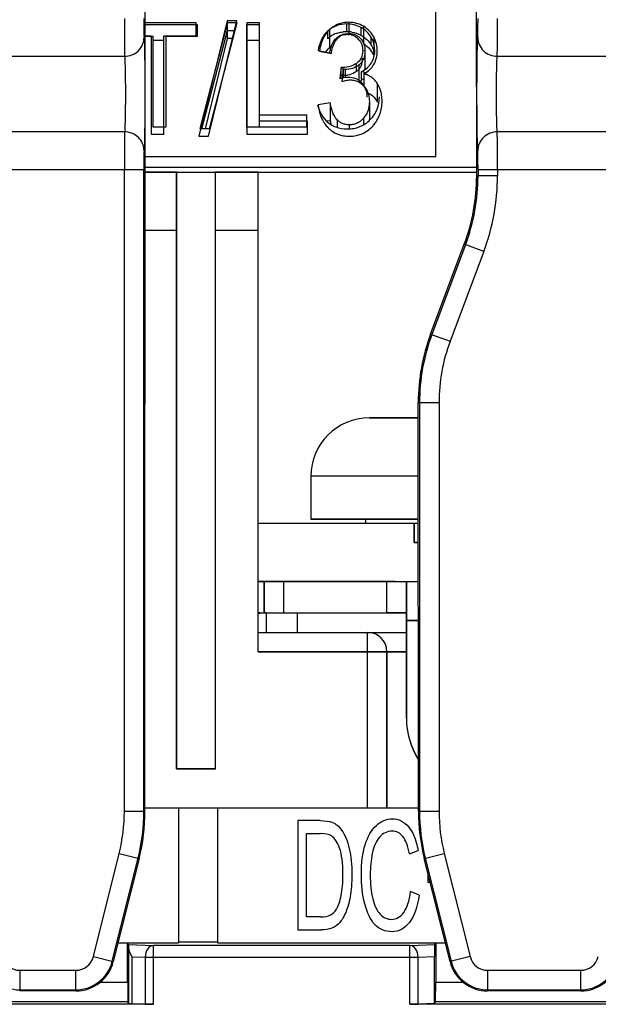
# Model space of a CAD drawing. Header units: millimetres. Extents: x 0 to 1105, y 0 to 772.
# Tile 13 of 50: x 150 to 165, y 341 to 366. Entities that reach past the tile are written whole.
import ezdxf

# ---------------------------------------------------------------- set-up
doc = ezdxf.new("R2010")
doc.units = ezdxf.units.MM
doc.header["$LTSCALE"] = 60.775
doc.layers.get('0').update_dxf_attribs({"linetype": 'CONTINUOUS'})
doc.layers.add('07_ALL_FEATURES', color=7, linetype='CONTINUOUS')

msp = doc.modelspace()

# ---------------------------------------------------------------- linework, layer by layer
at = {"linetype": 'Continuous'}
for p, q in [((160.813, 362.369), (160.813, 372.21)), ((154.671, 365.798), (153.363, 365.798)), ((154.671, 365.461), (154.671, 365.798)), ((155.465, 365.846), (154.741, 362.892)), ((154.988, 362.892), (155.711, 365.846)), ((155.465, 365.846), (155.465, 365.391)), ((155.711, 365.846), (155.465, 365.846)), ((155.967, 365.798), (155.967, 362.941)), ((156.297, 365.798), (155.967, 365.798)), ((156.297, 363.122), (156.297, 365.798)), ((158.583, 365.809), (158.583, 365.521)), ((158.086, 365.615), (158.086, 365.159)), ((158.959, 365.708), (158.959, 365.276)), ((153.363, 365.461), (153.513, 365.461)), ((153.513, 365.461), (153.513, 362.941)), ((153.844, 365.342), (153.564, 365.342)), ((153.844, 362.941), (153.844, 365.461)), ((153.844, 365.461), (154.671, 365.461)), ((155.465, 365.391), (154.898, 363.077)), ((155.599, 365.391), (155.465, 365.391)), ((156.293, 365.342), (155.969, 365.342)), ((159.222, 365.435), (159.222, 364.979)), ((157.831, 365.069), (158.138, 365.006)), ((158.999, 365.075), (158.999, 364.619)), ((158.439, 364.601), (158.405, 364.293)), ((158.439, 364.601), (158.439, 364.389)), ((158.489, 364.597), (158.489, 364.398)), ((158.842, 364.715), (158.842, 364.322)), ((158.97, 364.488), (158.97, 364.187)), ((159.314, 364.244), (159.314, 363.789)), ((159.111, 363.777), (159.111, 363.321)), ((158.107, 363.742), (157.8, 363.695)), ((158.107, 363.742), (158.107, 363.286)), ((157.529, 363.278), (156.297, 363.278)), ((157.529, 362.941), (157.529, 363.278)), ((158.107, 363.286), (158.017, 363.272)), ((158.286, 363.311), (158.286, 363.115)), ((158.962, 363.351), (158.962, 363.179)), ((158.596, 363.18), (158.596, 363.078)), ((153.513, 362.941), (153.844, 362.941)), ((154.741, 362.892), (154.988, 362.892)), ((155.967, 362.941), (157.529, 362.941)), ((153.362, 362.369), (160.813, 362.369)), ((154.163, 361.969), (153.362, 361.969)), ((154.163, 361.969), (154.163, 346.669)), ((155.163, 346.669), (155.163, 361.969)), ((156.263, 361.969), (155.163, 361.969)), ((156.263, 349.669), (156.263, 361.969)), ((154.163, 360.469), (153.362, 360.469)), ((156.263, 360.469), (155.163, 360.469)), ((159.113, 355.669), (160.366, 355.669)), ((157.613, 354.169), (157.613, 353.069)), ((160.366, 354.169), (157.613, 354.169)), ((156.263, 352.969), (160.367, 352.969)), ((160.367, 353.069), (157.613, 353.069)), ((159.013, 353.069), (159.013, 352.969)), ((160.263, 352.969), (160.263, 352.469)), ((160.263, 352.469), (160.367, 352.469)), ((156.263, 351.469), (160.367, 351.469)), ((156.413, 351.469), (156.413, 350.669)), ((156.913, 351.469), (156.913, 350.669)), ((159.563, 350.669), (159.563, 351.469)), ((160.063, 351.469), (160.063, 347.969)), ((156.313, 350.669), (156.413, 350.669)), ((156.463, 350.669), (156.413, 350.669)), ((157.263, 350.669), (157.263, 350.169)), ((157.263, 350.669), (159.563, 350.669)), ((160.063, 350.669), (159.563, 350.669)), ((160.063, 350.469), (160.367, 350.469)), ((156.263, 350.169), (160.063, 350.169)), ((159.063, 345.669), (159.063, 350.169)), ((156.263, 349.669), (160.063, 349.669)), ((159.563, 345.669), (159.563, 349.669)), ((154.163, 346.669), (155.163, 346.669))]:
    msp.add_line(p, q, dxfattribs=at)
for centre, radius, start, end in [((158.602, 365.105), 0.424, 137.2506, 140.2728), ((158.573, 365.143), 0.377, 107.3469, 116.2162), ((158.589, 365.035), 0.486, 89.9911, 92.3652), ((158.532, 365.079), 0.472, 41.5241, 41.8323), ((159.333, 364.828), 1.521, 170.5843, 170.8868), ((158.592, 364.637), 0.727, 128.5184, 134.0943), ((158.379, 365.075), 0.62, 359.995, 1.434), ((158.471, 364.582), 0.849, 25.8371, 27.9017), ((158.262, 364.619), 0.737, 358.4617, 0.0093), ((158.631, 364.547), 0.357, 314.27, 323.1836), ((158.574, 363.825), 0.53, 41.7197, 43.1236), ((158.566, 363.818), 0.541, 41.1853, 41.7225), ((158.559, 363.811), 0.551, 38.509, 41.1897), ((158.827, 363.457), 0.592, 61.5928, 64.9386), ((158.773, 363.428), 0.65, 27.1667, 33.6552), ((159.021, 363.799), 1.226, 184.8601, 189.9049), ((158.639, 363.688), 0.825, 210.3443, 215.9607), ((159.642, 363.547), 1.557, 189.6572, 193.2947), ((158.289, 363.321), 0.822, 357.9957, 0.0085), ((158.635, 363.686), 0.821, 215.9759, 224.2188), ((158.594, 363.846), 0.956, 268.1168, 270.0073), ((159.113, 354.169), 1.5, 90, 180), ((156.313, 350.019), 0.65, 90, 94.4119), ((159.063, 349.669), 0.5, 0, 90), ((162.063, 347.969), 2, 180, 211.7618)]:
    msp.add_arc(centre, radius, start, end, dxfattribs=at)
for points, knots in [([(158.583, 365.809), (158.534, 365.809), (158.439, 365.802), (158.304, 365.763), (158.185, 365.699), (158.117, 365.644), (158.086, 365.615)], [0, 0, 0, 0, 0.264476, 0.522084, 0.76747, 1, 1, 1, 1]), ([(158.959, 365.708), (158.904, 365.74), (158.782, 365.792), (158.65, 365.809), (158.583, 365.809)], [0, 0, 0, 0, 0.488334, 1, 1, 1, 1]), ([(158.086, 365.615), (158.048, 365.578), (157.982, 365.497), (157.909, 365.361), (157.86, 365.221), (157.84, 365.125), (157.832, 365.077)], [0, 0, 0, 0, 0.262841, 0.514152, 0.75882, 1, 1, 1, 1]), ([(159.222, 365.435), (159.193, 365.489), (159.119, 365.595), (159.017, 365.675), (158.959, 365.708)], [0, 0, 0, 0, 0.481066, 1, 1, 1, 1]), ([(158.138, 365.006), (158.144, 365.06), (158.165, 365.167), (158.206, 365.269), (158.234, 365.316)], [0, 0, 0, 0, 0.493916, 1, 1, 1, 1]), ([(158.234, 365.316), (158.237, 365.322), (158.25, 365.342), (158.264, 365.362), (158.276, 365.376)], [0, 0, 0, 0, 0.246732, 1, 1, 1, 1]), ([(158.291, 365.393), (158.299, 365.401), (158.333, 365.436), (158.374, 365.464), (158.407, 365.481)], [0, 0, 0, 0, 0.241081, 1, 1, 1, 1]), ([(158.461, 365.502), (158.469, 365.505), (158.505, 365.515), (158.542, 365.519), (158.569, 365.521)], [0, 0, 0, 0, 0.246819, 1, 1, 1, 1]), ([(158.589, 365.521), (158.619, 365.521), (158.677, 365.516), (158.758, 365.49), (158.828, 365.448), (158.867, 365.412), (158.884, 365.393)], [0, 0, 0, 0, 0.266777, 0.525286, 0.769615, 1, 1, 1, 1]), ([(158.885, 365.391), (158.914, 365.359), (158.962, 365.287), (158.986, 365.204), (158.992, 365.163)], [0, 0, 0, 0, 0.512673, 1, 1, 1, 1]), ([(159.314, 365.067), (159.314, 365.13), (159.299, 365.258), (159.252, 365.378), (159.222, 365.435)], [0, 0, 0, 0, 0.493603, 1, 1, 1, 1]), ([(158.086, 365.159), (158.077, 365.15), (158.043, 365.115), (158.012, 365.076), (157.991, 365.046)], [0, 0, 0, 0, 0.255163, 1, 1, 1, 1]), ([(159.222, 364.979), (159.194, 365.032), (159.123, 365.134), (159.026, 365.212), (158.972, 365.245)], [0, 0, 0, 0, 0.481863, 1, 1, 1, 1]), ([(158.999, 365.075), (158.999, 365.043), (158.996, 364.999), (158.988, 364.957), (158.986, 364.947)], [0, 0, 0, 0, 0.748809, 1, 1, 1, 1]), ([(159.227, 364.73), (159.257, 364.781), (159.301, 364.891), (159.314, 365.009), (159.314, 365.067)], [0, 0, 0, 0, 0.50692, 1, 1, 1, 1]), ([(158.986, 364.947), (158.977, 364.903), (158.953, 364.838), (158.898, 364.762), (158.861, 364.729), (158.842, 364.715)], [0, 0, 0, 0, 0.479425, 0.73279, 1, 1, 1, 1]), ([(158.489, 364.597), (158.48, 364.597), (158.464, 364.597), (158.447, 364.6), (158.439, 364.601)], [0, 0, 0, 0, 0.501621, 1, 1, 1, 1]), ([(158.842, 364.715), (158.793, 364.678), (158.681, 364.617), (158.554, 364.597), (158.489, 364.597)], [0, 0, 0, 0, 0.483544, 1, 1, 1, 1]), ([(158.97, 364.488), (159.025, 364.517), (159.124, 364.585), (159.199, 364.68), (159.227, 364.73)], [0, 0, 0, 0, 0.519867, 1, 1, 1, 1]), ([(158.405, 364.293), (158.418, 364.297), (158.47, 364.312), (158.523, 364.323), (158.563, 364.328)], [0, 0, 0, 0, 0.247874, 1, 1, 1, 1]), ([(158.622, 364.332), (158.661, 364.332), (158.738, 364.324), (158.81, 364.297), (158.843, 364.279)], [0, 0, 0, 0, 0.510337, 1, 1, 1, 1]), ([(158.843, 364.279), (158.855, 364.273), (158.897, 364.248), (158.936, 364.215), (158.961, 364.188)], [0, 0, 0, 0, 0.259396, 1, 1, 1, 1]), ([(159.314, 364.244), (159.296, 364.272), (159.253, 364.326), (159.174, 364.396), (159.079, 364.453), (159.007, 364.478), (158.97, 364.488)], [0, 0, 0, 0, 0.231669, 0.474593, 0.730986, 1, 1, 1, 1]), ([(158.99, 364.154), (159.014, 364.124), (159.055, 364.059), (159.081, 363.988), (159.09, 363.952)], [0, 0, 0, 0, 0.509782, 1, 1, 1, 1]), ([(159.426, 363.939), (159.419, 363.992), (159.394, 364.099), (159.345, 364.198), (159.314, 364.244)], [0, 0, 0, 0, 0.492008, 1, 1, 1, 1]), ([(159.111, 363.777), (159.111, 363.702), (159.096, 363.587), (159.034, 363.446), (158.988, 363.382), (158.962, 363.351)], [0, 0, 0, 0, 0.486552, 0.738003, 1, 1, 1, 1]), ([(159.09, 363.952), (159.094, 363.937), (159.107, 363.88), (159.111, 363.821), (159.111, 363.777)], [0, 0, 0, 0, 0.251744, 1, 1, 1, 1]), ([(159.314, 363.789), (159.289, 363.827), (159.228, 363.899), (159.151, 363.955), (159.108, 363.978)], [0, 0, 0, 0, 0.483088, 1, 1, 1, 1]), ([(159.198, 363.15), (159.239, 363.194), (159.311, 363.29), (159.387, 363.449), (159.429, 363.616), (159.437, 363.729), (159.437, 363.784)], [0, 0, 0, 0, 0.26259, 0.513976, 0.758422, 1, 1, 1, 1]), ([(157.814, 363.588), (157.823, 363.533), (157.851, 363.424), (157.898, 363.321), (157.926, 363.271)], [0, 0, 0, 0, 0.493693, 1, 1, 1, 1]), ([(158.286, 363.311), (158.23, 363.368), (158.173, 363.478), (158.129, 363.628), (158.113, 363.704), (158.107, 363.742)], [0, 0, 0, 0, 0.510048, 0.756183, 1, 1, 1, 1]), ([(158.596, 363.18), (158.566, 363.18), (158.505, 363.186), (158.42, 363.212), (158.346, 363.255), (158.304, 363.292), (158.286, 363.311)], [0, 0, 0, 0, 0.265899, 0.523802, 0.76832, 1, 1, 1, 1]), ([(158.962, 363.351), (158.941, 363.327), (158.894, 363.281), (158.808, 363.224), (158.707, 363.188), (158.633, 363.18), (158.596, 363.18)], [0, 0, 0, 0, 0.230388, 0.473715, 0.731894, 1, 1, 1, 1]), ([(158.047, 363.113), (158.078, 363.082), (158.147, 363.021), (158.27, 362.95), (158.411, 362.904), (158.512, 362.892), (158.563, 362.89)], [0, 0, 0, 0, 0.232012, 0.476774, 0.734364, 1, 1, 1, 1]), ([(158.595, 362.89), (158.655, 362.89), (158.773, 362.9), (158.94, 362.953), (159.083, 363.038), (159.163, 363.111), (159.198, 363.15)], [0, 0, 0, 0, 0.266537, 0.524849, 0.76919, 1, 1, 1, 1])]:
    msp.add_open_spline(points, degree=3, knots=knots, dxfattribs=at)
for points in [[(158.992, 365.163), (158.996, 365.139), (158.998, 365.115), (158.998, 365.09)], [(158.563, 364.328), (158.582, 364.331), (158.602, 364.332), (158.622, 364.332)], [(159.437, 363.784), (159.437, 363.836), (159.434, 363.888), (159.426, 363.939)]]:
    msp.add_open_spline(points, degree=3, dxfattribs=at)
at = {"layer": '07_ALL_FEATURES', "linetype": 'Continuous'}
for p, q in [((160.813, 362.369), (160.813, 372.21)), ((153.357, 345.585), (153.364, 369.419)), ((161.864, 361.876), (161.862, 369.419)), ((155.477, 365.801), (154.767, 363.077)), ((155.009, 363.077), (155.718, 365.801)), ((155.477, 365.603), (155.477, 365.801)), ((155.477, 365.801), (155.718, 365.801)), ((153.363, 365.756), (154.698, 365.756)), ((154.698, 365.756), (154.698, 365.445)), ((154.818, 363.077), (155.477, 365.603)), ((155.477, 365.603), (155.651, 365.603)), ((155.969, 363.122), (155.969, 365.756)), ((155.969, 365.756), (156.293, 365.756)), ((156.293, 363.235), (156.293, 365.756)), ((158.046, 365.389), (158.046, 365.587)), ((158.532, 365.569), (158.532, 365.767)), ((158.901, 365.475), (158.901, 365.673)), ((153.564, 365.445), (153.363, 365.445)), ((153.564, 363.122), (153.564, 365.445)), ((153.888, 365.445), (153.888, 363.122)), ((154.698, 365.445), (153.888, 365.445)), ((159.159, 365.224), (159.159, 365.421)), ((157.795, 365.084), (158.096, 365.026)), ((158.94, 365.075), (158.94, 365.089)), ((148.891, 364.937), (152.835, 364.937)), ((162.391, 364.937), (172.635, 364.937)), ((158.392, 364.653), (158.358, 364.369)), ((158.392, 364.455), (158.392, 364.653)), ((158.44, 364.451), (158.44, 364.649)), ((158.786, 364.56), (158.786, 364.757)), ((158.912, 364.351), (158.912, 364.548)), ((158.382, 364.375), (158.392, 364.455)), ((156.293, 363.433), (157.499, 363.433)), ((157.499, 363.433), (157.499, 363.122)), ((152.835, 363.001), (148.891, 363.001)), ((153.888, 363.122), (153.564, 363.122)), ((155.009, 363.077), (154.767, 363.077)), ((157.499, 363.122), (155.969, 363.122)), ((165.786, 363.001), (162.391, 363.001)), ((153.362, 362.369), (160.813, 362.369)), ((148.398, 362.033), (153.328, 362.033)), ((152.828, 345.585), (152.828, 362.033)), ((153.328, 345.585), (153.328, 362.033)), ((153.362, 362.094), (161.864, 362.094)), ((161.898, 362.033), (161.898, 361.876)), ((161.898, 362.033), (166.278, 362.033)), ((162.398, 362.033), (162.398, 361.876)), ((153.362, 361.969), (161.864, 361.969)), ((154.163, 346.669), (154.163, 361.969)), ((155.163, 346.669), (155.163, 361.969)), ((156.263, 349.669), (156.263, 361.969)), ((162.398, 361.876), (161.864, 361.876)), ((154.163, 360.469), (153.362, 360.469)), ((156.263, 360.469), (155.163, 360.469)), ((160.683, 357.817), (161.546, 360.12)), ((161.577, 360.108), (160.714, 357.806)), ((162.046, 359.932), (161.546, 360.12)), ((162.046, 359.932), (161.182, 357.63)), ((160.683, 357.817), (161.182, 357.63)), ((160.369, 345.585), (160.366, 356.062)), ((160.366, 356.062), (160.898, 356.062)), ((160.398, 356.062), (160.398, 345.585)), ((160.898, 356.062), (160.898, 345.585)), ((160.366, 355.669), (159.113, 355.669)), ((157.613, 354.169), (157.613, 353.069)), ((160.366, 354.169), (157.613, 354.169)), ((156.263, 352.969), (160.367, 352.969)), ((157.613, 353.069), (160.367, 353.069)), ((159.013, 353.069), (159.013, 352.969)), ((160.263, 352.469), (160.263, 352.969)), ((160.367, 352.469), (160.263, 352.469)), ((159.772, 351.469), (156.263, 351.469)), ((156.413, 350.669), (156.413, 351.469)), ((156.913, 351.469), (156.913, 350.669)), ((159.563, 350.669), (159.563, 351.469)), ((159.778, 351.469), (160.367, 351.469)), ((160.063, 347.969), (160.063, 351.469)), ((156.413, 350.669), (159.772, 350.669)), ((156.463, 350.669), (156.463, 350.169)), ((159.778, 350.669), (160.063, 350.669)), ((160.367, 350.469), (160.063, 350.469)), ((156.263, 350.169), (160.063, 350.169)), ((159.063, 345.669), (159.063, 350.169)), ((160.063, 349.669), (156.263, 349.669)), ((159.563, 349.669), (159.563, 345.669)), ((155.163, 346.669), (154.163, 346.669)), ((152.828, 345.585), (153.357, 345.585)), ((153.357, 345.669), (160.369, 345.669)), ((154.213, 345.669), (154.213, 342.213)), ((155.213, 345.669), (155.213, 342.213)), ((160.369, 345.585), (160.898, 345.585)), ((157.275, 345.341), (157.275, 342.541)), ((157.854, 345.341), (157.275, 345.341)), ((157.497, 342.872), (157.497, 345.011)), ((157.497, 345.011), (157.85, 345.011)), ((160.143, 344.487), (160.362, 344.573)), ((152.033, 341.856), (152.695, 344.502)), ((152.518, 341.735), (153.18, 344.381)), ((153.208, 344.374), (152.545, 341.728)), ((152.695, 344.502), (153.208, 344.374)), ((160.518, 344.374), (161.031, 344.502)), ((161.181, 341.728), (160.518, 344.374)), ((160.546, 344.381), (161.208, 341.735)), ((161.031, 344.502), (161.693, 341.856)), ((160.614, 343.991), (160.614, 343.762)), ((160.614, 343.762), (160.672, 343.762)), ((160.391, 343.429), (160.168, 343.523)), ((157.856, 342.872), (157.497, 342.872)), ((157.275, 342.541), (157.881, 342.541)), ((152.667, 342.213), (154.213, 342.213)), ((152.913, 341.196), (152.913, 342.213)), ((152.937, 342.165), (152.913, 342.213)), ((152.937, 342.165), (153.576, 342.143)), ((152.942, 340.654), (152.942, 342.07)), ((153.576, 340.633), (153.576, 342.143)), ((160.15, 342.143), (153.576, 342.143)), ((154.213, 342.237), (155.213, 342.237)), ((155.213, 342.213), (161.059, 342.213)), ((160.15, 342.143), (160.789, 342.165)), ((160.15, 340.633), (160.15, 342.143)), ((160.789, 342.165), (160.813, 342.213)), ((160.813, 342.213), (160.813, 341.196)), ((152.033, 341.856), (152.545, 341.728)), ((153.032, 340.647), (153.032, 341.854)), ((153.032, 341.854), (153.366, 341.843)), ((153.366, 341.843), (153.366, 340.636)), ((153.366, 341.843), (160.36, 341.843)), ((160.36, 341.843), (160.782, 341.857)), ((160.36, 340.636), (160.36, 341.843)), ((160.782, 340.65), (160.782, 341.857)), ((161.693, 341.856), (161.181, 341.728)), ((150.144, 341.504), (150.144, 340.977)), ((150.144, 341.504), (151.582, 341.504)), ((151.582, 340.977), (151.582, 341.504)), ((162.144, 341.504), (162.144, 340.977)), ((162.144, 341.504), (164.532, 341.504)), ((164.532, 340.977), (164.532, 341.504)), ((152.913, 341.196), (152.203, 341.196)), ((161.523, 341.196), (160.813, 341.196)), ((150.144, 341.004), (151.582, 341.004)), ((151.582, 340.977), (150.144, 340.977)), ((162.144, 341.004), (164.532, 341.004)), ((164.532, 340.977), (162.144, 340.977)), ((153.576, 340.633), (148.15, 340.633)), ((152.921, 340.696), (148.805, 340.696)), ((152.942, 340.654), (152.921, 340.696)), ((153.366, 340.636), (153.032, 340.647)), ((166.576, 340.633), (160.15, 340.633)), ((160.782, 340.65), (160.36, 340.636)), ((160.782, 340.65), (160.805, 340.696)), ((165.921, 340.696), (160.805, 340.696))]:
    msp.add_line(p, q, dxfattribs=at)
for centre, radius, start, end in [((158.498, 364.898), 0.668, 110.0129, 124.9358), ((158.531, 364.709), 0.86, 89.9324, 96.0421), ((158.533, 364.783), 0.786, 80.8058, 90.0647), ((158.518, 364.871), 0.701, 125.0127, 132.3346), ((158.54, 365.093), 0.413, 129.9632, 135.5222), ((158.523, 365.114), 0.385, 119.7063, 129.9703), ((158.52, 365.118), 0.381, 107.374, 119.5834), ((158.547, 365.082), 0.418, 75.8448, 83.2739), ((158.52, 365.09), 0.425, 36.5004, 43.6306), ((158.295, 365.089), 0.645, 358.8867, 0.0042), ((158.776, 363.964), 0.599, 63.7692, 66.5487), ((158.741, 363.669), 0.703, 73.522, 75.9726), ((158.751, 363.702), 0.669, 70.8809, 73.522), ((158.545, 363.914), 0.506, 35.703, 42.9647), ((158.562, 363.927), 0.484, 27.994, 35.6657), ((158.559, 363.926), 0.488, 20.4998, 27.9528), ((158.667, 363.881), 0.902, 192.1548, 198.9646), ((156.863, 361.876), 5.035, 339.444, 0), ((156.863, 361.876), 5.535, 339.444, 0), ((165.363, 356.062), 4.965, 159.444, 180), ((165.363, 356.062), 4.465, 159.444, 180), ((159.113, 354.169), 1.5, 90, 180), ((156.463, 349.869), 0.8, 93.5937, 104.4892), ((159.063, 349.669), 0.5, 0, 90), ((162.063, 347.969), 2, 180, 211.9993), ((148.363, 345.585), 4.465, 345.9638, 0), ((148.363, 345.585), 4.965, 345.9638, 0), ((165.363, 345.585), 4.965, 180, 194.0362), ((165.363, 345.585), 4.465, 180, 194.0362), ((150.144, 341.969), 0.465, 194.0362, 270), ((151.582, 341.969), 0.465, 270, 345.9638), ((162.144, 341.969), 0.465, 194.0362, 270), ((164.532, 341.969), 0.465, 270, 345.9638), ((150.144, 341.969), 0.965, 194.0362, 270), ((151.582, 341.969), 0.965, 270, 345.9638), ((162.144, 341.969), 0.965, 194.0362, 270), ((164.532, 341.969), 0.965, 270, 345.9638)]:
    msp.add_arc(centre, radius, start, end, dxfattribs=at)
for centre, major_axis, ratio, start_param, end_param in [((156.863, 361.874), (0, 5.001), 1, -1.929282, -1.570492), ((165.363, 356.064), (0, 4.997), 1, 1.212311, 1.571101), ((148.363, 345.586), (0, 4.994), 1, -1.816071, -1.571101), ((165.363, 345.586), (0, 4.994), 1, -4.712084, -4.467115), ((152.937, 341.865), (0, 0.3), 0.024877, -0.819035, -0.049805), ((160.789, 341.865), (0, 0.3), 0.024877, 0.049805, 1.595706), ((151.582, 341.969), (0, 0.993), 1, -3.141593, -1.816071), ((162.144, 341.969), (0, 0.993), 1, -4.467115, -3.141593), ((164.532, 341.969), (0, 0.993), 1, -3.141593, -1.816071), ((152.922, 341.196), (0, 0.5), 0.017455, -4.712389, -3.176499), ((160.804, 341.196), (0, 0.5), 0.017455, -3.106686, -1.570796), ((153.242, 340.655), (0.3, 0), 0.034921, -3.124139, -2.347468), ((153.576, 340.643), (0.3, 0), 0.034921, -2.347468, -1.570796), ((160.15, 340.643), (0.3, 0), 0.034921, -1.570796, -0.794125)]:
    msp.add_ellipse(centre, major_axis=major_axis, ratio=ratio, start_param=start_param, end_param=end_param, dxfattribs=at)
for points, knots in [([(152.828, 365.906), (152.828, 365.702), (152.83, 365.379), (152.831, 365.056), (152.835, 364.937)], [0, 0, 0, 0, 0.632428, 1, 1, 1, 1]), ([(153.328, 365.906), (153.328, 365.804), (153.33, 365.643), (153.33, 365.482), (153.334, 365.423)], [0, 0, 0, 0, 0.630845, 1, 1, 1, 1]), ([(161.892, 365.423), (161.896, 365.482), (161.896, 365.643), (161.898, 365.804), (161.898, 365.906)], [0, 0, 0, 0, 0.368732, 1, 1, 1, 1]), ([(162.391, 364.937), (162.395, 365.056), (162.396, 365.379), (162.398, 365.702), (162.398, 365.906)], [0, 0, 0, 0, 0.367573, 1, 1, 1, 1]), ([(158.046, 365.587), (157.98, 365.527), (157.865, 365.369), (157.812, 365.183), (157.795, 365.084)], [0, 0, 0, 0, 0.470754, 1, 1, 1, 1]), ([(158.532, 365.767), (158.442, 365.767), (158.263, 365.74), (158.109, 365.645), (158.046, 365.587)], [0, 0, 0, 0, 0.512883, 1, 1, 1, 1]), ([(158.27, 365.525), (158.283, 365.53), (158.339, 365.548), (158.397, 365.559), (158.441, 365.564)], [0, 0, 0, 0, 0.244572, 1, 1, 1, 1]), ([(158.901, 365.673), (158.846, 365.703), (158.725, 365.751), (158.597, 365.767), (158.532, 365.767)], [0, 0, 0, 0, 0.495669, 1, 1, 1, 1]), ([(159.159, 365.421), (159.129, 365.473), (159.055, 365.572), (158.955, 365.644), (158.901, 365.673)], [0, 0, 0, 0, 0.494273, 1, 1, 1, 1]), ([(152.835, 364.937), (152.961, 364.938), (153.223, 365.038), (153.334, 365.298), (153.334, 365.422)], [0, 0, 0, 0, 0.505646, 1, 1, 1, 1]), ([(153.334, 365.423), (153.339, 365.357), (153.344, 365.179), (153.353, 364.695), (153.355, 363.971), (153.353, 363.247), (153.344, 362.762), (153.339, 362.583), (153.334, 362.517)], [0, 0, 0, 0, 0.068535, 0.183349, 0.499486, 0.815967, 0.931188, 1, 1, 1, 1]), ([(158.096, 365.026), (158.101, 365.064), (158.125, 365.191), (158.181, 365.317), (158.246, 365.382)], [0, 0, 0, 0, 0.290499, 1, 1, 1, 1]), ([(158.406, 365.481), (158.417, 365.485), (158.46, 365.496), (158.505, 365.501), (158.539, 365.501)], [0, 0, 0, 0, 0.242114, 1, 1, 1, 1]), ([(158.649, 365.488), (158.699, 365.475), (158.764, 365.443), (158.815, 365.396), (158.827, 365.383)], [0, 0, 0, 0, 0.745212, 1, 1, 1, 1]), ([(158.861, 365.342), (158.892, 365.301), (158.923, 365.234), (158.935, 365.165), (158.937, 365.147)], [0, 0, 0, 0, 0.740208, 1, 1, 1, 1]), ([(158.901, 365.475), (158.955, 365.446), (159.055, 365.374), (159.129, 365.276), (159.159, 365.224)], [0, 0, 0, 0, 0.505727, 1, 1, 1, 1]), ([(159.249, 365.082), (159.249, 365.14), (159.234, 365.259), (159.188, 365.369), (159.159, 365.421)], [0, 0, 0, 0, 0.494785, 1, 1, 1, 1]), ([(161.891, 362.517), (161.887, 362.583), (161.882, 362.762), (161.873, 363.246), (161.871, 363.971), (161.873, 364.695), (161.882, 365.179), (161.887, 365.356), (161.892, 365.423)], [0, 0, 0, 0, 0.068796, 0.183977, 0.500378, 0.816526, 0.931411, 1, 1, 1, 1]), ([(161.891, 365.422), (161.892, 365.298), (162.003, 365.038), (162.265, 364.938), (162.391, 364.937)], [0, 0, 0, 0, 0.494354, 1, 1, 1, 1]), ([(158.94, 365.077), (158.939, 365.013), (158.918, 364.887), (158.833, 364.79), (158.786, 364.757)], [0, 0, 0, 0, 0.525523, 1, 1, 1, 1]), ([(159.159, 365.224), (159.169, 365.205), (159.208, 365.129), (159.233, 365.046), (159.242, 364.984)], [0, 0, 0, 0, 0.256892, 1, 1, 1, 1]), ([(159.164, 364.771), (159.192, 364.817), (159.236, 364.918), (159.249, 365.027), (159.249, 365.082)], [0, 0, 0, 0, 0.49342, 1, 1, 1, 1]), ([(152.835, 364.937), (152.839, 364.893), (152.844, 364.774), (152.853, 364.452), (152.855, 363.969), (152.853, 363.486), (152.844, 363.164), (152.839, 363.045), (152.835, 363.001)], [0, 0, 0, 0, 0.068767, 0.183848, 0.5, 0.816151, 0.931233, 1, 1, 1, 1]), ([(158.898, 364.69), (158.906, 364.704), (158.932, 364.768), (158.94, 364.839), (158.94, 364.892)], [0, 0, 0, 0, 0.231399, 1, 1, 1, 1]), ([(158.912, 364.548), (158.964, 364.574), (159.061, 364.636), (159.135, 364.724), (159.164, 364.771)], [0, 0, 0, 0, 0.515197, 1, 1, 1, 1]), ([(162.391, 363.001), (162.387, 363.045), (162.382, 363.164), (162.373, 363.486), (162.371, 363.969), (162.373, 364.452), (162.382, 364.774), (162.387, 364.893), (162.391, 364.937)], [0, 0, 0, 0, 0.068767, 0.183848, 0.5, 0.816152, 0.931233, 1, 1, 1, 1]), ([(158.44, 364.649), (158.437, 364.649), (158.421, 364.649), (158.404, 364.65), (158.392, 364.653)], [0, 0, 0, 0, 0.213721, 1, 1, 1, 1]), ([(158.786, 364.757), (158.736, 364.722), (158.625, 364.666), (158.502, 364.649), (158.44, 364.649)], [0, 0, 0, 0, 0.499019, 1, 1, 1, 1]), ([(158.562, 364.463), (158.622, 364.475), (158.7, 364.504), (158.769, 364.548), (158.786, 364.56)], [0, 0, 0, 0, 0.744446, 1, 1, 1, 1]), ([(158.786, 364.56), (158.798, 364.568), (158.844, 364.604), (158.88, 364.651), (158.898, 364.69)], [0, 0, 0, 0, 0.255868, 1, 1, 1, 1]), ([(158.358, 364.369), (158.378, 364.374), (158.448, 364.392), (158.52, 364.405), (158.571, 364.405)], [0, 0, 0, 0, 0.289347, 1, 1, 1, 1]), ([(158.392, 364.455), (158.397, 364.454), (158.413, 364.452), (158.429, 364.451), (158.44, 364.451)], [0, 0, 0, 0, 0.294032, 1, 1, 1, 1]), ([(158.571, 364.405), (158.635, 364.405), (158.765, 364.383), (158.872, 364.305), (158.915, 364.259)], [0, 0, 0, 0, 0.506574, 1, 1, 1, 1]), ([(159.016, 364.097), (159.022, 364.081), (159.043, 364.015), (159.05, 363.945), (159.05, 363.893)], [0, 0, 0, 0, 0.239653, 1, 1, 1, 1]), ([(159.135, 363.314), (159.209, 363.39), (159.333, 363.574), (159.369, 363.792), (159.369, 363.9)], [0, 0, 0, 0, 0.495691, 1, 1, 1, 1]), ([(157.813, 363.588), (157.823, 363.558), (157.869, 363.446), (157.942, 363.344), (158.007, 363.281)], [0, 0, 0, 0, 0.254097, 1, 1, 1, 1]), ([(158.007, 363.281), (158.076, 363.215), (158.245, 363.105), (158.444, 363.075), (158.544, 363.075)], [0, 0, 0, 0, 0.488192, 1, 1, 1, 1]), ([(158.544, 363.075), (158.654, 363.075), (158.875, 363.11), (159.06, 363.238), (159.135, 363.314)], [0, 0, 0, 0, 0.508181, 1, 1, 1, 1]), ([(152.835, 363.001), (152.831, 362.882), (152.83, 362.56), (152.828, 362.237), (152.828, 362.033)], [0, 0, 0, 0, 0.367573, 1, 1, 1, 1]), ([(153.334, 362.517), (153.334, 362.641), (153.223, 362.9), (152.961, 363), (152.835, 363.001)], [0, 0, 0, 0, 0.494354, 1, 1, 1, 1]), ([(162.391, 363.001), (162.265, 363), (162.003, 362.9), (161.892, 362.641), (161.891, 362.517)], [0, 0, 0, 0, 0.505646, 1, 1, 1, 1]), ([(162.398, 362.033), (162.398, 362.237), (162.396, 362.56), (162.395, 362.882), (162.391, 363.001)], [0, 0, 0, 0, 0.632428, 1, 1, 1, 1]), ([(153.334, 362.517), (153.33, 362.458), (153.33, 362.296), (153.328, 362.135), (153.328, 362.033)], [0, 0, 0, 0, 0.367547, 1, 1, 1, 1]), ([(161.898, 362.033), (161.898, 362.135), (161.896, 362.296), (161.896, 362.458), (161.891, 362.517)], [0, 0, 0, 0, 0.632458, 1, 1, 1, 1]), ([(153.032, 341.854), (153.019, 341.873), (152.978, 341.939), (152.944, 342.014), (152.942, 342.07)], [0, 0, 0, 0, 0.285593, 1, 1, 1, 1]), ([(153.576, 342.143), (153.518, 342.141), (153.397, 342.05), (153.367, 341.916), (153.366, 341.843)], [0, 0, 0, 0, 0.440796, 1, 1, 1, 1]), ([(160.36, 341.843), (160.359, 341.916), (160.329, 342.05), (160.208, 342.141), (160.15, 342.143)], [0, 0, 0, 0, 0.559235, 1, 1, 1, 1])]:
    msp.add_open_spline(points, degree=3, knots=knots, dxfattribs=at)
for points in [[(158.659, 365.559), (158.743, 365.545), (158.826, 365.516), (158.901, 365.475)], [(158.539, 365.501), (158.558, 365.501), (158.577, 365.5), (158.596, 365.497)], [(158.937, 365.147), (158.939, 365.128), (158.94, 365.108), (158.94, 365.089)], [(159.014, 364.514), (158.981, 364.528), (158.947, 364.54), (158.912, 364.548)], [(158.44, 364.451), (158.481, 364.451), (158.522, 364.455), (158.562, 364.463)], [(157.854, 345.341), (157.984, 345.341), (158.084, 345.328), (158.153, 345.301)], [(159.291, 345.219), (159.414, 345.332), (159.55, 345.389), (159.699, 345.389)], [(159.699, 345.389), (159.866, 345.389), (160.008, 345.316), (160.122, 345.174)], [(158.153, 345.301), (158.249, 345.263), (158.33, 345.196), (158.399, 345.1)], [(158.399, 345.1), (158.487, 344.974), (158.554, 344.816), (158.597, 344.621)], [(159.005, 344.724), (159.072, 344.942), (159.167, 345.106), (159.291, 345.219)], [(160.122, 345.174), (160.204, 345.073), (160.267, 344.943), (160.314, 344.783)], [(158.138, 344.953), (158.078, 344.992), (157.982, 345.011), (157.85, 345.011)], [(158.347, 344.636), (158.29, 344.793), (158.22, 344.9), (158.138, 344.953)], [(159.37, 344.917), (159.283, 344.814), (159.222, 344.675), (159.187, 344.501)], [(159.694, 345.072), (159.564, 345.072), (159.457, 345.02), (159.37, 344.917)], [(159.973, 344.931), (159.899, 345.024), (159.806, 345.072), (159.694, 345.072)], [(160.143, 344.487), (160.104, 344.69), (160.047, 344.839), (159.973, 344.931)], [(158.435, 343.962), (158.435, 344.254), (158.405, 344.48), (158.347, 344.636)], [(158.597, 344.621), (158.641, 344.426), (158.664, 344.205), (158.664, 343.956)], [(158.906, 343.962), (158.906, 344.252), (158.939, 344.506), (159.005, 344.724)], [(160.314, 344.783), (160.333, 344.718), (160.349, 344.648), (160.362, 344.573)], [(159.187, 344.501), (159.152, 344.327), (159.135, 344.147), (159.135, 343.964)], [(158.39, 343.422), (158.42, 343.571), (158.435, 343.75), (158.435, 343.962)], [(158.664, 343.956), (158.664, 343.742), (158.649, 343.555), (158.619, 343.391)], [(158.994, 343.212), (158.934, 343.445), (158.906, 343.695), (158.906, 343.962)], [(159.135, 343.964), (159.135, 343.725), (159.155, 343.517), (159.197, 343.339)], [(158.267, 343.068), (158.32, 343.156), (158.36, 343.273), (158.39, 343.422)], [(158.619, 343.391), (158.589, 343.227), (158.55, 343.089), (158.504, 342.983)], [(159.197, 343.339), (159.238, 343.162), (159.303, 343.03), (159.391, 342.942)], [(159.993, 342.99), (160.079, 343.108), (160.137, 343.286), (160.168, 343.523)], [(160.391, 343.429), (160.344, 343.124), (160.26, 342.893), (160.139, 342.732)], [(158.116, 342.923), (158.179, 342.957), (158.229, 343.005), (158.267, 343.068)], [(159.253, 342.677), (159.139, 342.799), (159.053, 342.978), (158.994, 343.212)], [(157.856, 342.872), (157.966, 342.872), (158.053, 342.889), (158.116, 342.923)], [(158.504, 342.983), (158.457, 342.875), (158.406, 342.789), (158.351, 342.728)], [(159.391, 342.942), (159.479, 342.854), (159.574, 342.81), (159.677, 342.81)], [(159.677, 342.81), (159.801, 342.81), (159.906, 342.87), (159.993, 342.99)], [(158.15, 342.588), (158.072, 342.556), (157.982, 342.541), (157.881, 342.541)], [(158.351, 342.728), (158.296, 342.667), (158.228, 342.619), (158.15, 342.588)], [(159.695, 342.493), (159.514, 342.493), (159.366, 342.554), (159.253, 342.677)], [(160.139, 342.732), (160.017, 342.572), (159.869, 342.493), (159.695, 342.493)]]:
    msp.add_open_spline(points, degree=3, dxfattribs=at)

doc.saveas('drawing.dxf')
